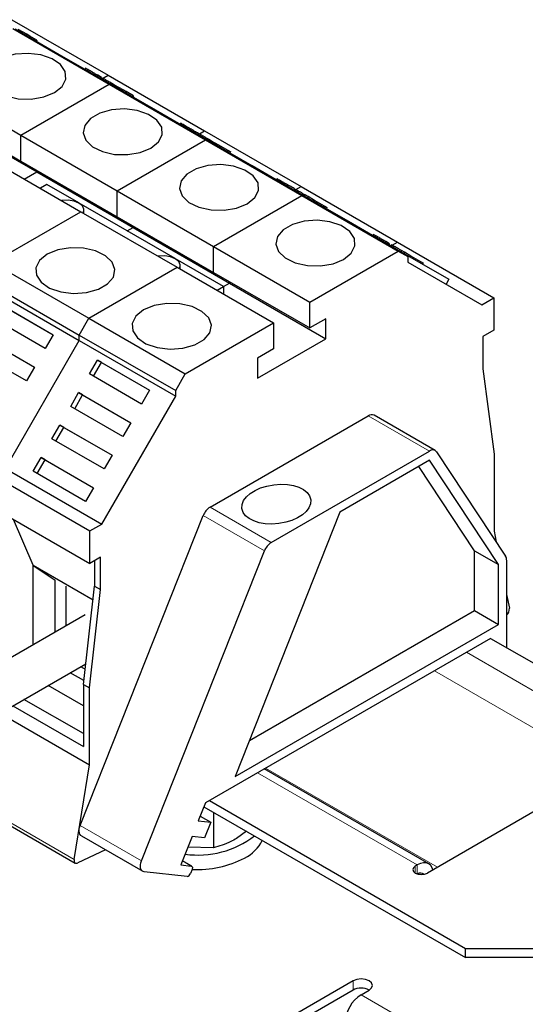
# Model space of a CAD drawing. Header units: millimetres. Extents: x 5 to 418, y 2 to 292.
# Tile 29 of 31: x 366 to 380, y 132 to 160. Entities that reach past the tile are written whole.
import ezdxf

# ---------------------------------------------------------------- set-up
doc = ezdxf.new("R2010")
doc.units = ezdxf.units.MM

msp = doc.modelspace()

# ---------------------------------------------------------------- linework, layer by layer
at = {"color": 7, "linetype": 'Continuous', "lineweight": 25}
for p, q in [((366.0177, 159.5243), (368.733, 157.9568)), ((366.0416, 159.2753), (368.7569, 157.7078)), ((366.1073, 159.2657), (367.3517, 158.5471)), ((366.4355, 159.1131), (366.1976, 159.2505)), ((366.4356, 159.1131), (366.4196, 159.0854)), ((366.5204, 159.0642), (366.4356, 159.1131)), ((366.5204, 159.0642), (366.5044, 159.0365)), ((366.7247, 158.9461), (366.5204, 159.0642)), ((366.7247, 158.9461), (366.7088, 158.9184)), ((367.3518, 158.5473), (367.3395, 158.526)), ((367.3518, 158.5473), (368.8226, 157.6982)), ((368.0945, 158.1554), (368.0785, 158.1278)), ((368.1615, 158.1168), (368.0945, 158.1554)), ((368.1615, 158.1168), (368.1455, 158.0891)), ((368.3759, 157.9929), (368.36, 157.9653)), ((368.4384, 157.9569), (368.3759, 157.9929)), ((368.4384, 157.9569), (368.4224, 157.9293)), ((368.5458, 157.8948), (368.4384, 157.9569)), ((368.5458, 157.8948), (368.5299, 157.8672)), ((368.5539, 157.8534), (368.733, 157.9568)), ((368.733, 157.9568), (371.4483, 156.3893)), ((363.553, 157.8387), (366.2683, 156.2712)), ((366.2683, 156.2712), (368.7569, 157.7078)), ((368.5971, 157.8653), (368.5812, 157.8376)), ((368.6641, 157.8266), (368.5971, 157.8653)), ((368.6641, 157.8266), (368.6482, 157.799)), ((368.7569, 157.7078), (371.4722, 156.1403)), ((368.8226, 157.6982), (368.8103, 157.6769)), ((368.8281, 157.7319), (368.8121, 157.7043)), ((368.8226, 157.6982), (370.067, 156.9796)), ((368.9129, 157.683), (368.8281, 157.7319)), ((368.9129, 157.683), (368.8969, 157.6553)), ((369.1508, 157.5456), (368.9129, 157.683)), ((369.1508, 157.5456), (369.1349, 157.5179)), ((369.2356, 157.4967), (369.1508, 157.5456)), ((369.2356, 157.4967), (369.2197, 157.469)), ((369.44, 157.3786), (369.2356, 157.4967)), ((369.44, 157.3786), (369.424, 157.3509)), ((363.553, 157.1071), (366.2683, 155.5396)), ((364.0039, 156.8056), (366.7192, 155.238)), ((370.0671, 156.9798), (370.0548, 156.9585)), ((370.0671, 156.9798), (371.5379, 156.1307)), ((370.7759, 156.6121), (370.7579, 156.581)), ((370.847, 156.5664), (370.8311, 156.5388)), ((366.2683, 155.5396), (366.2683, 156.2712)), ((366.2683, 156.2712), (368.9836, 154.7037)), ((371.094, 156.4238), (371.0781, 156.3962)), ((371.2785, 156.3174), (371.2625, 156.2897)), ((371.3454, 156.2787), (371.2785, 156.3174)), ((371.3011, 156.3043), (371.4483, 156.3893)), ((371.3454, 156.2787), (371.3295, 156.2511)), ((371.4483, 156.3893), (374.1636, 154.8218)), ((368.9836, 154.7037), (371.4722, 156.1403)), ((371.4722, 156.1403), (374.1875, 154.5728)), ((371.5379, 156.1307), (371.5256, 156.1094)), ((371.5379, 156.1307), (372.7823, 155.4121)), ((371.5599, 156.1549), (371.544, 156.1272)), ((371.5638, 156.1527), (371.5478, 156.125)), ((371.5637, 156.1527), (371.5599, 156.1549)), ((371.6453, 156.1056), (371.5638, 156.1527)), ((371.6453, 156.1056), (371.6293, 156.078)), ((371.8287, 155.9997), (371.6453, 156.1056)), ((371.8287, 155.9997), (371.8127, 155.9721)), ((371.9102, 155.9527), (371.8287, 155.9997)), ((371.9102, 155.9527), (371.8942, 155.925)), ((372.1067, 155.8392), (371.9102, 155.9527)), ((365.2467, 155.6814), (367.9619, 154.1139)), ((372.1934, 155.7891), (372.1067, 155.8392)), ((366.2683, 155.5396), (368.9836, 153.9721)), ((372.7824, 155.4123), (372.7701, 155.391)), ((372.7824, 155.4123), (374.2532, 154.5632)), ((366.3669, 155.0347), (366.7192, 155.238)), ((366.7192, 155.238), (366.7192, 155.2793)), ((366.7192, 155.238), (369.4344, 153.6705)), ((367.002, 154.8789), (366.8194, 154.7735)), ((367.9021, 154.3593), (367.002, 154.8789)), ((373.4911, 155.0446), (373.4732, 155.0135)), ((373.5623, 154.9989), (373.5464, 154.9713)), ((373.8093, 154.8563), (373.7934, 154.8287)), ((368.9836, 153.9721), (368.9836, 154.7037)), ((368.9836, 154.7037), (371.6989, 153.1362)), ((371.6989, 153.1362), (374.1875, 154.5728)), ((373.9938, 154.7499), (373.9778, 154.7222)), ((374.0607, 154.7112), (373.9938, 154.7499)), ((374.0164, 154.7368), (374.1636, 154.8218)), ((374.0607, 154.7112), (374.0448, 154.6836)), ((374.1636, 154.8218), (376.8789, 153.2543)), ((374.1875, 154.5728), (376.9027, 153.0053)), ((374.2532, 154.5632), (374.2409, 154.5419)), ((374.2532, 154.5632), (375.4976, 153.8446)), ((374.2752, 154.5874), (374.2593, 154.5597)), ((374.279, 154.5852), (374.2631, 154.5575)), ((374.279, 154.5852), (374.2752, 154.5874)), ((374.3606, 154.5381), (374.279, 154.5852)), ((370.6174, 152.7918), (367.9121, 154.3535)), ((374.3606, 154.5381), (374.3446, 154.5105)), ((374.5439, 154.4322), (374.3606, 154.5381)), ((374.544, 154.4322), (374.528, 154.4046)), ((374.6255, 154.3852), (374.544, 154.4322)), ((374.6255, 154.3852), (374.6095, 154.3575)), ((374.8219, 154.2717), (374.6255, 154.3852)), ((374.9087, 154.2216), (374.8219, 154.2717)), ((365.4734, 152.6773), (367.9619, 154.1139)), ((367.9619, 154.1139), (370.6772, 152.5464)), ((368.0477, 154.0644), (368.0477, 154.1605)), ((368.9836, 153.9721), (371.6989, 152.4046)), ((375.4977, 153.8448), (375.4854, 153.8235)), ((375.4977, 153.8448), (376.9685, 152.9957)), ((369.2648, 153.5726), (369.4344, 153.6705)), ((369.4344, 153.6705), (369.4344, 153.7118)), ((369.4344, 153.6705), (372.1497, 152.103)), ((376.2064, 153.4725), (376.1904, 153.4449)), ((376.2734, 153.4339), (376.2064, 153.4725)), ((376.2734, 153.4339), (376.2574, 153.4062)), ((376.4878, 153.31), (376.4719, 153.2824)), ((376.5503, 153.274), (376.4878, 153.31)), ((376.5503, 153.274), (376.5343, 153.2464)), ((376.6577, 153.2119), (376.5503, 153.274)), ((376.6577, 153.2119), (376.6418, 153.1843)), ((376.709, 153.1824), (376.6931, 153.1547)), ((376.776, 153.1437), (376.709, 153.1824)), ((376.7317, 153.1693), (376.8789, 153.2543)), ((376.8789, 153.2543), (379.5942, 151.6868)), ((371.6989, 153.1362), (374.4142, 151.5687)), ((371.6989, 152.4046), (371.6989, 153.1362)), ((374.4142, 151.5687), (376.9027, 153.0053)), ((376.776, 153.1437), (376.7601, 153.1161)), ((376.9027, 153.0053), (377.1747, 152.8482)), ((376.9685, 152.9957), (376.9562, 152.9744)), ((376.9685, 152.9957), (378.3285, 152.2104)), ((376.9905, 153.0199), (376.9745, 152.9922)), ((376.9943, 153.0177), (376.9784, 152.99)), ((376.9943, 153.0177), (376.9905, 153.0199)), ((377.0758, 152.9706), (376.9943, 153.0177)), ((377.0758, 152.9706), (377.0599, 152.943)), ((377.2592, 152.8647), (377.0758, 152.9706)), ((365.4734, 152.6773), (368.1887, 151.1098)), ((371.98, 152.0051), (370.6273, 152.786)), ((377.1747, 152.8482), (377.1747, 152.692)), ((377.1747, 152.692), (379.2547, 151.4908)), ((377.2592, 152.8647), (377.2433, 152.8371)), ((377.3408, 152.8177), (377.2592, 152.8647)), ((377.3408, 152.8177), (377.3248, 152.79)), ((377.5372, 152.7042), (377.3408, 152.8177)), ((377.624, 152.6541), (377.5372, 152.7042)), ((368.1887, 151.1098), (370.6772, 152.5464)), ((370.6772, 152.5464), (373.3925, 150.9789)), ((370.763, 152.4969), (370.763, 152.593)), ((371.6989, 152.4046), (374.4142, 150.8371)), ((365.2014, 152.2062), (367.9167, 150.6387)), ((371.98, 152.0051), (372.1497, 152.103)), ((372.1497, 152.103), (372.1497, 152.1443)), ((372.1497, 152.103), (374.865, 150.5355)), ((378.3285, 152.2104), (378.2485, 152.0719)), ((365.2014, 152.0499), (367.9167, 150.4824)), ((371.7974, 151.8997), (371.98, 152.0051)), ((371.98, 152.0051), (371.98, 151.7943)), ((365.7116, 151.4967), (367.1824, 150.6477)), ((374.4142, 150.8371), (374.4142, 151.5687)), ((379.2547, 151.4908), (379.5942, 151.6868)), ((379.5942, 151.6868), (379.5942, 150.7722)), ((365.8236, 151.432), (367.1824, 150.6476)), ((366.9584, 150.2597), (365.4876, 151.1087)), ((367.9167, 150.6387), (368.1887, 151.1098)), ((368.1887, 151.1098), (370.904, 149.5423)), ((370.904, 149.5423), (373.3925, 150.9789)), ((373.3925, 150.9789), (373.3925, 150.2473)), ((374.865, 151.0973), (374.4142, 150.8371)), ((374.865, 150.5355), (374.865, 151.0973)), ((379.5942, 150.7722), (379.2887, 150.5959)), ((365.1836, 150.5822), (366.6544, 149.7331)), ((365.2956, 150.5175), (366.6544, 149.7331)), ((365.8367, 146.8798), (367.9167, 150.4824)), ((367.1824, 150.6477), (366.9584, 150.2597)), ((367.9167, 150.6387), (370.632, 149.0712)), ((367.9167, 150.4824), (367.9167, 150.6387)), ((367.9167, 150.4824), (370.632, 148.9149)), ((372.9417, 149.4252), (374.865, 150.5355)), ((379.2887, 150.5959), (379.2887, 149.6814)), ((366.4304, 149.3452), (364.9596, 150.1942)), ((373.3925, 150.2473), (372.9417, 149.987)), ((368.2029, 149.5412), (368.4269, 149.9292)), ((368.3149, 149.4766), (368.5389, 149.8645)), ((368.4269, 149.9292), (369.8977, 149.0802)), ((368.5389, 149.8645), (368.4269, 149.9292)), ((368.5389, 149.8645), (369.8977, 149.0801)), ((372.9417, 149.987), (372.9417, 149.4252)), ((366.6544, 149.7331), (366.4304, 149.3452)), ((379.2887, 149.6814), (379.6055, 147.2765)), ((369.6737, 148.6922), (368.2029, 149.5412)), ((370.632, 149.0712), (370.904, 149.5423)), ((367.6749, 148.6267), (367.8989, 149.0147)), ((367.8989, 149.0147), (369.3697, 148.1656)), ((368.0109, 148.95), (367.8989, 149.0147)), ((369.8977, 149.0802), (369.6737, 148.6922)), ((370.632, 148.9149), (370.632, 149.0712)), ((367.7869, 148.5621), (368.0109, 148.95)), ((368.0109, 148.95), (369.3697, 148.1656)), ((368.552, 145.3123), (370.632, 148.9149)), ((369.1457, 147.7776), (367.6749, 148.6267)), ((371.6022, 145.7908), (376.0598, 148.3641)), ((377.9439, 147.3846), (376.2197, 148.3799)), ((367.1469, 147.7122), (367.3709, 148.1002)), ((367.2589, 147.6475), (367.4829, 148.0355)), ((367.3709, 148.1002), (368.8417, 147.2511)), ((367.4829, 148.0355), (367.3709, 148.1002)), ((367.4829, 148.0355), (368.8417, 147.2511)), ((369.3697, 148.1656), (369.1457, 147.7776)), ((368.6177, 146.8631), (367.1469, 147.7122)), ((373.3264, 144.7954), (377.784, 147.3687)), ((377.982, 147.3482), (379.9279, 144.4085)), ((366.6189, 146.7977), (366.8429, 147.1856)), ((366.7309, 146.733), (366.9549, 147.121)), ((366.8429, 147.1856), (368.3137, 146.3366)), ((366.9549, 147.121), (366.8429, 147.1856)), ((366.9549, 147.121), (368.3137, 146.3366)), ((368.8417, 147.2511), (368.6177, 146.8631)), ((377.784, 147.1074), (375.2607, 145.6508)), ((379.7299, 144.1677), (377.784, 147.1074)), ((379.6055, 147.2765), (379.6055, 145.1067)), ((365.8367, 146.8798), (368.552, 145.3123)), ((368.0897, 145.9486), (366.6189, 146.7977)), ((379.0511, 144.5596), (377.4805, 146.9322)), ((365.4973, 146.6838), (368.2126, 145.1163)), ((368.3137, 146.3366), (368.0897, 145.9486)), ((365.4973, 145.7693), (368.2126, 144.2018)), ((366.6173, 144.1485), (366.0618, 145.4434)), ((367.9456, 136.8207), (371.4076, 145.5506)), ((375.2607, 145.6508), (372.3042, 138.1956)), ((368.2126, 145.1163), (368.552, 145.3123)), ((368.2126, 144.2018), (368.2126, 145.1163)), ((379.6055, 145.1067), (379.6646, 144.8063)), ((368.518, 144.3781), (368.2126, 144.2018)), ((368.518, 143.4636), (368.518, 144.3781)), ((369.6698, 135.8253), (373.1318, 144.5552)), ((379.0511, 142.8742), (379.0511, 144.5596)), ((379.0511, 144.5596), (379.7299, 144.1677)), ((379.9562, 144.2983), (379.9562, 141.8292)), ((366.6173, 144.1485), (368.3041, 143.1748)), ((366.6173, 141.9071), (366.6173, 144.1485)), ((366.6197, 144.1471), (368.3041, 143.1747)), ((366.6197, 141.9085), (366.6197, 144.1471)), ((366.6197, 144.1471), (367.2396, 143.7265)), ((368.3483, 144.2802), (368.3483, 144.2801)), ((368.3483, 144.2801), (368.3483, 143.5616)), ((379.7299, 142.4824), (379.7299, 144.1677)), ((367.2396, 142.2664), (367.2396, 143.7265)), ((367.5337, 143.5567), (367.5337, 142.4362)), ((368.0315, 140.791), (368.3483, 143.5616)), ((368.2013, 140.693), (368.518, 143.4636)), ((368.3483, 143.5616), (368.518, 143.4636)), ((379.9562, 143.3247), (380.0325, 142.9367)), ((368.0833, 142.7534), (352.1896, 133.5782)), ((372.7073, 139.212), (379.0511, 142.8742)), ((379.0511, 142.8742), (379.7299, 142.4824)), ((372.3042, 138.1956), (379.7299, 142.4824)), ((379.5036, 142.0904), (371.4709, 137.4532)), ((379.5036, 142.0904), (383.7757, 139.6242)), ((352.7743, 132.5303), (368.0985, 141.3768)), ((367.9525, 141.2925), (368.0804, 141.2187)), ((368.044, 140.9001), (367.6584, 141.1227)), ((368.0315, 140.1914), (367.0383, 140.7647)), ((368.0315, 140.1915), (367.0384, 140.7648)), ((368.0315, 140.791), (368.2013, 140.693)), ((368.0315, 140.791), (368.0315, 139.0393)), ((368.2013, 138.5232), (368.2013, 140.693)), ((366.0404, 140.1887), (368.0315, 139.0393)), ((368.0315, 139.405), (366.3572, 140.3716)), ((365.6784, 139.9797), (368.2013, 138.5232)), ((367.7742, 135.8601), (368.2013, 138.5232)), ((382.9837, 138.5139), (377.7229, 135.4769)), ((377.76, 135.7372), (373.1291, 138.4105)), ((371.4709, 137.4532), (371.2693, 136.9449)), ((371.4287, 137.3469), (378.7977, 133.0929)), ((371.584, 137.5185), (378.7977, 133.3542)), ((365.0897, 137.3269), (367.805, 135.7594)), ((371.3225, 137.0789), (371.6206, 136.9068)), ((371.6957, 137.1928), (371.6957, 136.1887)), ((371.2693, 136.9449), (371.6206, 136.9068)), ((371.6206, 136.9068), (371.4473, 136.4698)), ((367.9802, 136.5224), (369.7044, 135.5271)), ((372.6315, 136.6526), (372.3489, 136.4491)), ((371.096, 136.5079), (370.7776, 135.7051)), ((371.4473, 136.4698), (371.096, 136.5079)), ((368.6508, 136.1353), (367.8756, 135.7623)), ((371.6957, 136.1887), (370.9763, 136.2059)), ((370.7776, 135.7051), (371.0706, 135.6733)), ((371.0839, 135.669), (370.8231, 135.8196)), ((377.44, 135.7055), (377.3835, 135.6728)), ((370.955, 135.3819), (369.7488, 135.5128)), ((371.0943, 135.5795), (371.0481, 135.463)), ((378.7977, 133.3542), (385.5859, 133.3542)), ((378.7977, 133.0929), (378.7977, 133.3542)), ((385.5859, 133.0929), (378.7977, 133.0929)), ((375.6298, 132.4388), (371.5569, 130.0876)), ((375.6298, 132.1775), (371.5569, 129.8263)), ((375.8561, 132.0469), (376.0824, 132.1776))]:
    msp.add_line(p, q, dxfattribs=at)
at = {"color": 7, "linetype": 'Continuous', "lineweight": 18}
for p, q in [((372.1067, 155.8392), (372.0907, 155.8115)), ((374.8219, 154.2717), (374.806, 154.244)), ((377.5372, 152.7042), (377.5212, 152.6765)), ((376.0598, 148.3641), (377.784, 147.3687)), ((371.6022, 145.7908), (373.3264, 144.7954)), ((371.4076, 145.5506), (373.1318, 144.5552)), ((378.8248, 141.6986), (383.3232, 139.1017)), ((382.7574, 138.3832), (377.9197, 141.176)), ((377.44, 135.7055), (372.9417, 138.3023)), ((373.1671, 138.4324), (378.0049, 135.6397)), ((365.0589, 137.4276), (367.7742, 135.8601)), ((367.9456, 136.8207), (369.6698, 135.8253)), ((370.822, 135.8168), (371.0706, 135.6733)), ((377.44, 135.4527), (377.44, 135.7055)), ((377.3835, 135.4769), (377.3835, 135.6728)), ((375.6298, 132.1775), (375.6298, 132.4388)), ((375.8561, 132.0469), (378.1188, 130.7407))]:
    msp.add_line(p, q, dxfattribs=at)
at = {"color": 7, "linetype": 'Continuous', "lineweight": 25, "flags": 128}
for points in [[(367.2187, 157.4729), (367.4329, 157.6462), (367.5381, 157.8502), (367.5229, 158.0628), (367.3889, 158.2611), (367.1506, 158.4235), (366.8338, 158.5325), (366.473, 158.5761), (366.1071, 158.5498), (365.7759, 158.4563), (365.5152, 158.3058), (365.3533, 158.1146), (365.3077, 157.9034), (365.3833, 157.6951), (365.5721, 157.5123), (365.8534, 157.3747), (366.1969, 157.2973), (366.5653, 157.2885), (366.9186, 157.3493), (367.2187, 157.4729)], [(369.934, 155.9054), (370.1482, 156.0787), (370.2534, 156.2827), (370.2382, 156.4953), (370.1042, 156.6936), (369.8659, 156.856), (369.5491, 156.965), (369.1883, 157.0086), (368.8224, 156.9823), (368.4912, 156.8888), (368.2305, 156.7383), (368.0686, 156.5471), (368.023, 156.3359), (368.0986, 156.1276), (368.2874, 155.9448), (368.5687, 155.8072), (368.9122, 155.7298), (369.2805, 155.721), (369.6339, 155.7818), (369.934, 155.9054)], [(372.6493, 154.3379), (372.8635, 154.5112), (372.9687, 154.7152), (372.9535, 154.9278), (372.8194, 155.1261), (372.5812, 155.2885), (372.2644, 155.3975), (371.9036, 155.4411), (371.5377, 155.4148), (371.2065, 155.3213), (370.9458, 155.1708), (370.7839, 154.9796), (370.7383, 154.7684), (370.8139, 154.5601), (371.0026, 154.3773), (371.284, 154.2397), (371.6275, 154.1623), (371.9958, 154.1535), (372.3492, 154.2143), (372.6493, 154.3379)], [(368.0255, 154.0772), (368.0307, 154.0873), (368.046, 154.1836), (368.0031, 154.2771), (367.9071, 154.3564), (367.7698, 154.4118), (367.6078, 154.4366), (367.441, 154.4277), (367.4234, 154.4248)], [(375.3646, 152.7704), (375.5788, 152.9437), (375.684, 153.1476), (375.6688, 153.3603), (375.5347, 153.5586), (375.2964, 153.721), (374.9797, 153.83), (374.6189, 153.8736), (374.253, 153.8473), (373.9218, 153.7538), (373.6611, 153.6033), (373.4992, 153.4121), (373.4535, 153.2009), (373.5292, 152.9926), (373.7179, 152.8097), (373.9993, 152.6722), (374.3427, 152.5948), (374.7111, 152.586), (375.0645, 152.6468), (375.3646, 152.7704)], [(367.0116, 152.9121), (366.7974, 152.7389), (366.6921, 152.5349), (366.7074, 152.3223), (366.8414, 152.124), (367.0797, 151.9616), (367.3964, 151.8526), (367.7573, 151.8089), (368.1231, 151.8353), (368.4544, 151.9287), (368.7151, 152.0792), (368.877, 152.2705), (368.9226, 152.4817), (368.8469, 152.69), (368.6582, 152.8728), (368.3769, 153.0104), (368.0334, 153.0877), (367.665, 153.0965), (367.3116, 153.0358), (367.0116, 152.9121)], [(370.7408, 152.5097), (370.746, 152.5198), (370.7613, 152.6161), (370.7184, 152.7096), (370.6224, 152.7889), (370.4851, 152.8443), (370.3231, 152.8691), (370.1563, 152.8602), (370.1387, 152.8573)], [(369.7269, 151.3446), (369.5126, 151.1714), (369.4074, 150.9674), (369.4227, 150.7548), (369.5567, 150.5565), (369.795, 150.3941), (370.1117, 150.2851), (370.4726, 150.2414), (370.8384, 150.2678), (371.1696, 150.3612), (371.4303, 150.5117), (371.5923, 150.703), (371.6379, 150.9142), (371.5622, 151.1225), (371.3735, 151.3053), (371.0921, 151.4429), (370.7487, 151.5202), (370.3803, 151.529), (370.0269, 151.4683), (369.7269, 151.3446)], [(367.9802, 136.5224), (367.959, 136.5385), (367.936, 136.569), (367.9209, 136.6085), (367.9142, 136.6552), (367.9162, 136.7076), (367.9268, 136.7634), (367.9456, 136.8207)], [(367.7742, 135.8601), (367.7719, 135.8314), (367.7746, 135.8056), (367.7823, 135.784), (367.7945, 135.7674), (367.8107, 135.7566), (367.8302, 135.752), (367.8522, 135.754), (367.8756, 135.7623)], [(369.7488, 135.5128), (369.7131, 135.5225), (369.6832, 135.5431), (369.6602, 135.5737), (369.6451, 135.6131), (369.6384, 135.6599), (369.6404, 135.7122), (369.651, 135.7681), (369.6698, 135.8253)], [(377.8782, 135.5665), (377.8581, 135.6242), (377.8163, 135.6904), (377.76, 135.7371), (377.6914, 135.7625), (377.6132, 135.7657), (377.5283, 135.7464), (377.44, 135.7055)], [(371.0706, 135.6733), (371.0813, 135.6704), (371.0903, 135.6642), (371.0972, 135.655), (371.1017, 135.6432), (371.1037, 135.6292), (371.1031, 135.6135), (371.0999, 135.5967), (371.0943, 135.5795)], [(377.3835, 135.6728), (377.3314, 135.6279), (377.3132, 135.5748), (377.3314, 135.5218), (377.3835, 135.4769), (377.4613, 135.4468), (377.5532, 135.4363), (377.645, 135.4468), (377.7229, 135.4769)], [(376.0824, 132.1776), (376.1517, 132.2375), (376.1761, 132.3082), (376.1517, 132.3789), (376.0824, 132.4388), (375.9786, 132.4789), (375.8561, 132.4929), (375.7336, 132.4789), (375.6298, 132.4388)]]:
    msp.add_lwpolyline(points, dxfattribs=at)
at = {"color": 7, "linetype": 'Continuous', "lineweight": 25}
for centre, radius, start, end in [((376.1535, 148.2329), 0.1612, 65.7536, 125.55685), ((377.8728, 147.2607), 0.1398, 38.70246, 129.4605), ((371.8663, 145.3779), 0.4901, 122.61276, 159.37075), ((373.5905, 144.3825), 0.4901, 122.61276, 159.37075), ((379.7569, 144.3059), 0.1994, 357.82815, 30.95792), ((379.8041, 142.914), 0.2296, 311.48947, 5.66894), ((371.2599, 138.6129), 2.6287, 262.09208, 307.35942), ((372.0811, 136.8914), 1.1073, 296.49808, 333.54333), ((371.2463, 138.4422), 2.8682, 266.95003, 297.6003), ((370.9397, 135.4934), 0.1125, 277.82433, 344.31982), ((377.5315, 135.3294), 0.1452, 50.97717, 124.09209), ((375.8561, 131.7408), 0.4919, 62.6154, 117.38998), ((376.3861, 131.2184), 0.9836, 122.60548, 177.39452)]:
    msp.add_arc(centre, radius, start, end, dxfattribs=at)
msp.add_ellipse((373.4672, 145.872), major_axis=(0.9693, 0.1238), ratio=0.5645181, dxfattribs=at)
for points, knots in [([(368.3759, 157.9929), (368.3506, 158.0076), (368.3088, 158.0317), (368.2506, 158.0653), (368.2028, 158.0929), (368.1753, 158.1088), (368.1615, 158.1168)], [0, 0, 0, 0, 0.33955712, 0.5598852, 0.77997161, 1, 1, 1, 1]), ([(368.8312, 157.7302), (368.8216, 157.7357), (368.7956, 157.7507), (368.7533, 157.7751), (368.7055, 157.8027), (368.6779, 157.8186), (368.6641, 157.8266)], [0, 0, 0, 0, 0.162071, 0.4416096, 0.7208416, 1, 1, 1, 1]), ([(370.847, 156.5664), (370.8274, 156.5778), (370.7882, 156.6004), (370.7699, 156.6109), (370.7739, 156.6086), (370.774, 156.6086)], [0, 0, 0, 0, 0.499465, 0.9959814, 1, 1, 1, 1]), ([(371.094, 156.4238), (371.0758, 156.4343), (371.0395, 156.4553), (370.9679, 156.4967), (370.8997, 156.5361), (370.8646, 156.5563), (370.847, 156.5664)], [0, 0, 0, 0, 0.2807982, 0.5593921, 0.7793531, 1, 1, 1, 1]), ([(371.2784, 156.3173), (371.2605, 156.3277), (371.2048, 156.3599), (371.1347, 156.4003), (371.0872, 156.4277)], [0, 0, 0, 0, 0.3219596, 1, 1, 1, 1]), ([(371.5599, 156.1549), (371.5346, 156.1695), (371.4927, 156.1937), (371.4346, 156.2272), (371.3868, 156.2548), (371.3592, 156.2707), (371.3454, 156.2787)], [0, 0, 0, 0, 0.33955712, 0.5598852, 0.77997161, 1, 1, 1, 1]), ([(373.5623, 154.9989), (373.5427, 155.0103), (373.5035, 155.0329), (373.4852, 155.0434), (373.4892, 155.0411), (373.4892, 155.0411)], [0, 0, 0, 0, 0.499465, 0.9959814, 1, 1, 1, 1]), ([(373.8093, 154.8563), (373.7911, 154.8668), (373.7548, 154.8878), (373.6832, 154.9291), (373.6149, 154.9685), (373.5799, 154.9888), (373.5623, 154.9989)], [0, 0, 0, 0, 0.2807982, 0.5593921, 0.7793531, 1, 1, 1, 1]), ([(373.9937, 154.7498), (373.9758, 154.7602), (373.92, 154.7924), (373.85, 154.8328), (373.8025, 154.8602)], [0, 0, 0, 0, 0.3219596, 1, 1, 1, 1]), ([(374.2752, 154.5874), (374.2498, 154.602), (374.208, 154.6262), (374.1499, 154.6597), (374.1021, 154.6873), (374.0745, 154.7032), (374.0607, 154.7112)], [0, 0, 0, 0, 0.3395571, 0.5598852, 0.7799716, 1, 1, 1, 1]), ([(376.4878, 153.31), (376.4625, 153.3247), (376.4207, 153.3488), (376.3625, 153.3824), (376.3147, 153.41), (376.2872, 153.4259), (376.2734, 153.4339)], [0, 0, 0, 0, 0.3395571, 0.5598852, 0.7799716, 1, 1, 1, 1]), ([(376.9905, 153.0199), (376.9651, 153.0345), (376.9233, 153.0587), (376.8652, 153.0922), (376.8174, 153.1198), (376.7898, 153.1357), (376.776, 153.1437)], [0, 0, 0, 0, 0.3395571, 0.5598852, 0.7799716, 1, 1, 1, 1]), ([(372.3489, 136.4491), (372.2948, 136.4193), (372.0738, 136.2976), (371.8584, 136.2356), (371.6957, 136.1887)], [0, 0, 0, 0, 0.2443658, 1, 1, 1, 1])]:
    msp.add_open_spline(points, degree=3, knots=knots, dxfattribs=at)

doc.saveas('drawing.dxf')
